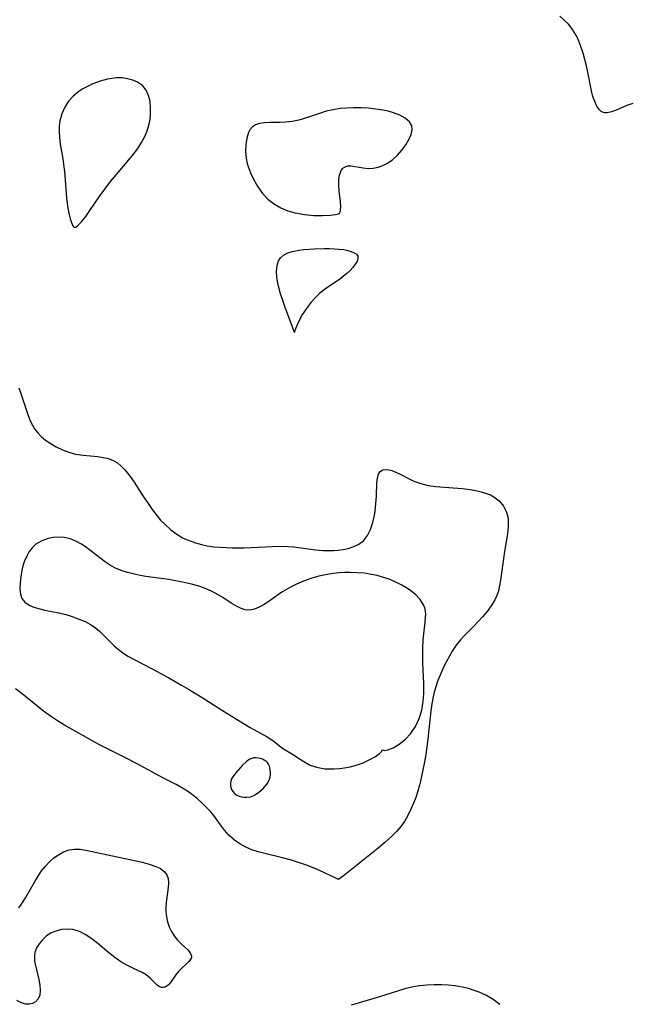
# Model space of a CAD drawing. Header units: metres. Extents: x 1073367 to 1082519, y 1569854 to 1574957.
# Tile 192 of 256: x 1075376 to 1075515, y 1573152 to 1573377. Entities that reach past the tile are written whole.
import ezdxf

# ---------------------------------------------------------------- set-up
doc = ezdxf.new("R2010")
doc.units = ezdxf.units.M
doc.layers.add('CGG_CurvaNivelLidar_v1', color=253, linetype='Continuous', lineweight=30)

msp = doc.modelspace()

# ---------------------------------------------------------------- linework, layer by layer
at = {"layer": 'CGG_CurvaNivelLidar_v1'}
for p, q in [((1075499.9283, 1573376.8081, 67), (1075498.8897, 1573377.667, 67)), ((1075500.8737, 1573375.8438, 67), (1075499.9283, 1573376.8081, 67)), ((1075501.6401, 1573374.8799, 67), (1075500.8737, 1573375.8438, 67)), ((1075502.3201, 1573373.8413, 67), (1075501.6401, 1573374.8799, 67)), ((1075502.9146, 1573372.7382, 67), (1075502.3201, 1573373.8413, 67)), ((1075503.636, 1573371.0323, 67), (1075502.9146, 1573372.7382, 67)), ((1075504.2244, 1573369.2484, 67), (1075503.636, 1573371.0323, 67)), ((1075504.6207, 1573367.8148, 67), (1075504.2244, 1573369.2484, 67)), ((1075504.9684, 1573366.3704, 67), (1075504.6207, 1573367.8148, 67)), ((1075505.2779, 1573364.9043, 67), (1075504.9684, 1573366.3704, 67)), ((1075506.0869, 1573360.671, 67), (1075505.2779, 1573364.9043, 67)), ((1075392.6124, 1573362.2852, 67.5), (1075391.046, 1573361.5455, 67.5)), ((1075394.2409, 1573362.8838, 67.5), (1075392.6124, 1573362.2852, 67.5)), ((1075395.8991, 1573363.3261, 67.5), (1075394.2409, 1573362.8838, 67.5)), ((1075396.9279, 1573363.5095, 67.5), (1075395.8991, 1573363.3261, 67.5)), ((1075397.9479, 1573363.6155, 67.5), (1075396.9279, 1573363.5095, 67.5)), ((1075398.5883, 1573363.6382, 67.5), (1075397.9479, 1573363.6155, 67.5)), ((1075399.3786, 1573363.6096, 67.5), (1075398.5883, 1573363.6382, 67.5)), ((1075400.5745, 1573363.4389, 67.5), (1075399.3786, 1573363.6096, 67.5)), ((1075401.7047, 1573363.1209, 67.5), (1075400.5745, 1573363.4389, 67.5)), ((1075402.742, 1573362.6555, 67.5), (1075401.7047, 1573363.1209, 67.5)), ((1075403.8672, 1573361.8579, 67.5), (1075402.742, 1573362.6555, 67.5)), ((1075404.7374, 1573360.8358, 67.5), (1075403.8672, 1573361.8579, 67.5)), ((1075388.1537, 1573359.4795, 67.5), (1075387.0832, 1573358.2855, 67.5)), ((1075389.3903, 1573360.5221, 67.5), (1075388.1537, 1573359.4795, 67.5)), ((1075390.1968, 1573361.0609, 67.5), (1075389.3903, 1573360.5221, 67.5)), ((1075391.046, 1573361.5455, 67.5), (1075390.1968, 1573361.0609, 67.5)), ((1075405.3043, 1573359.609, 67.5), (1075404.7374, 1573360.8358, 67.5)), ((1075405.6233, 1573358.2273, 67.5), (1075405.3043, 1573359.609, 67.5)), ((1075506.4324, 1573359.3832, 67), (1075506.0869, 1573360.671, 67)), ((1075506.8436, 1573358.2198, 67), (1075506.4324, 1573359.3832, 67)), ((1075387.0832, 1573358.2855, 67.5), (1075386.2049, 1573356.9588, 67.5)), ((1075405.7575, 1573356.7437, 67.5), (1075405.6233, 1573358.2273, 67.5)), ((1075507.3155, 1573357.2178, 67), (1075506.8436, 1573358.2198, 67)), ((1075507.847, 1573356.4243, 67), (1075507.3155, 1573357.2178, 67)), ((1075514.1886, 1573357.3152, 67), (1075511.7239, 1573356.2708, 67)), ((1075515.5669, 1573357.8226, 67), (1075514.1886, 1573357.3152, 67)), ((1075385.5261, 1573355.4453, 67.5), (1075385.0958, 1573353.8344, 67.5)), ((1075386.2049, 1573356.9588, 67.5), (1075385.5261, 1573355.4453, 67.5)), ((1075405.6236, 1573354.1407, 67.5), (1075405.754, 1573355.4527, 67.5)), ((1075405.754, 1573355.4527, 67.5), (1075405.7575, 1573356.7437, 67.5)), ((1075444.1887, 1573355.547, 67.5), (1075441.214, 1573354.5176, 67.5)), ((1075445.7292, 1573356.0133, 67.5), (1075444.1887, 1573355.547, 67.5)), ((1075447.2944, 1573356.3738, 67.5), (1075445.7292, 1573356.0133, 67.5)), ((1075448.8951, 1573356.6182, 67.5), (1075447.2944, 1573356.3738, 67.5)), ((1075450.458, 1573356.7404, 67.5), (1075448.8951, 1573356.6182, 67.5)), ((1075452.0342, 1573356.7824, 67.5), (1075450.458, 1573356.7404, 67.5)), ((1075453.6922, 1573356.7704, 67.5), (1075452.0342, 1573356.7824, 67.5)), ((1075455.3407, 1573356.6922, 67.5), (1075453.6922, 1573356.7704, 67.5)), ((1075457.0198, 1573356.524, 67.5), (1075455.3407, 1573356.6922, 67.5)), ((1075458.6488, 1573356.2683, 67.5), (1075457.0198, 1573356.524, 67.5)), ((1075459.868, 1573356.0076, 67.5), (1075458.6488, 1573356.2683, 67.5)), ((1075461.0234, 1573355.6856, 67.5), (1075459.868, 1573356.0076, 67.5)), ((1075462.4857, 1573355.1242, 67.5), (1075461.0234, 1573355.6856, 67.5)), ((1075463.729, 1573354.437, 67.5), (1075462.4857, 1573355.1242, 67.5)), ((1075508.2984, 1573355.9962, 67), (1075507.847, 1573356.4243, 67)), ((1075508.8687, 1573355.7226, 67), (1075508.2984, 1573355.9962, 67)), ((1075509.171, 1573355.6625, 67), (1075508.8687, 1573355.7226, 67)), ((1075509.6761, 1573355.6608, 67), (1075509.171, 1573355.6625, 67)), ((1075510.645, 1573355.8712, 67), (1075509.6761, 1573355.6608, 67)), ((1075511.7239, 1573356.2708, 67), (1075510.645, 1573355.8712, 67)), ((1075385.0958, 1573353.8344, 67.5), (1075384.94, 1573352.6163, 67.5)), ((1075404.9306, 1573351.5499, 67.5), (1075405.3446, 1573352.8418, 67.5)), ((1075405.3446, 1573352.8418, 67.5), (1075405.6236, 1573354.1407, 67.5)), ((1075429.6418, 1573352.9338, 67.5), (1075428.925, 1573352.4597, 67.5)), ((1075430.5383, 1573353.2484, 67.5), (1075429.6418, 1573352.9338, 67.5)), ((1075431.6644, 1573353.4213, 67.5), (1075430.5383, 1573353.2484, 67.5)), ((1075432.8918, 1573353.4767, 67.5), (1075431.6644, 1573353.4213, 67.5)), ((1075435.254, 1573353.4935, 67.5), (1075432.8918, 1573353.4767, 67.5)), ((1075436.4834, 1573353.5483, 67.5), (1075435.254, 1573353.4935, 67.5)), ((1075437.9747, 1573353.7148, 67.5), (1075436.4834, 1573353.5483, 67.5)), ((1075439.5043, 1573354.0086, 67.5), (1075437.9747, 1573353.7148, 67.5)), ((1075441.214, 1573354.5176, 67.5), (1075439.5043, 1573354.0086, 67.5)), ((1075464.6759, 1573353.6284, 67.5), (1075463.729, 1573354.437, 67.5)), ((1075465.2228, 1573352.6922, 67.5), (1075464.6759, 1573353.6284, 67.5)), ((1075465.3006, 1573351.7534, 67.5), (1075465.2228, 1573352.6922, 67.5)), ((1075384.94, 1573352.6163, 67.5), (1075384.9025, 1573351.3746, 67.5)), ((1075384.9025, 1573351.3746, 67.5), (1075384.968, 1573350.1194, 67.5)), ((1075404.4005, 1573350.275, 67.5), (1075404.9306, 1573351.5499, 67.5)), ((1075428.0208, 1573351.1506, 67.5), (1075427.6166, 1573349.8871, 67.5)), ((1075428.3681, 1573351.8012, 67.5), (1075428.0208, 1573351.1506, 67.5)), ((1075428.925, 1573352.4597, 67.5), (1075428.3681, 1573351.8012, 67.5)), ((1075464.5377, 1573349.5815, 67.5), (1075465.0587, 1573350.7328, 67.5)), ((1075465.0587, 1573350.7328, 67.5), (1075465.3006, 1573351.7534, 67.5)), ((1075384.968, 1573350.1194, 67.5), (1075385.1707, 1573348.5292, 67.5)), ((1075385.1707, 1573348.5292, 67.5), (1075385.7567, 1573345.1847, 67.5)), ((1075402.8099, 1573347.5197, 67.5), (1075403.6765, 1573348.8753, 67.5)), ((1075403.6765, 1573348.8753, 67.5), (1075404.4005, 1573350.275, 67.5)), ((1075427.4038, 1573348.4559, 67.5), (1075427.3695, 1573346.914, 67.5)), ((1075427.6166, 1573349.8871, 67.5), (1075427.4038, 1573348.4559, 67.5)), ((1075462.9566, 1573347.1814, 67.5), (1075463.8233, 1573348.3944, 67.5)), ((1075463.8233, 1573348.3944, 67.5), (1075464.5377, 1573349.5815, 67.5)), ((1075400.7912, 1573344.9306, 67.5), (1075401.8363, 1573346.2095, 67.5)), ((1075401.8363, 1573346.2095, 67.5), (1075402.8099, 1573347.5197, 67.5)), ((1075427.3695, 1573346.914, 67.5), (1075427.5183, 1573345.3105, 67.5)), ((1075460.8475, 1573344.9731, 67.5), (1075461.9657, 1573346.0188, 67.5)), ((1075461.9657, 1573346.0188, 67.5), (1075462.9566, 1573347.1814, 67.5)), ((1075385.7567, 1573345.1847, 67.5), (1075386.0269, 1573343.3501, 67.5)), ((1075397.9652, 1573341.6424, 67.5), (1075400.7912, 1573344.9306, 67.5)), ((1075427.5183, 1573345.3105, 67.5), (1075427.756, 1573344.1192, 67.5)), ((1075427.756, 1573344.1192, 67.5), (1075428.0322, 1573343.1714, 67.5)), ((1075458.6394, 1573343.6269, 67.5), (1075459.5569, 1573344.0866, 67.5)), ((1075459.5569, 1573344.0866, 67.5), (1075460.8475, 1573344.9731, 67.5)), ((1075386.0269, 1573343.3501, 67.5), (1075386.1484, 1573342.3083, 67.5)), ((1075386.1484, 1573342.3083, 67.5), (1075386.3237, 1573340.2811, 67.5)), ((1075396.6316, 1573340.0174, 67.5), (1075397.9652, 1573341.6424, 67.5)), ((1075428.0322, 1573343.1714, 67.5), (1075428.4951, 1573341.9677, 67.5)), ((1075428.4951, 1573341.9677, 67.5), (1075429.2739, 1573340.3572, 67.5)), ((1075448.6746, 1573341.2523, 67.5), (1075449.0987, 1573342.5069, 67.5)), ((1075449.0987, 1573342.5069, 67.5), (1075449.51, 1573343.0286, 67.5)), ((1075449.51, 1573343.0286, 67.5), (1075450.0305, 1573343.3828, 67.5)), ((1075450.0305, 1573343.3828, 67.5), (1075450.646, 1573343.5624, 67.5)), ((1075450.646, 1573343.5624, 67.5), (1075451.3205, 1573343.5784, 67.5)), ((1075451.3205, 1573343.5784, 67.5), (1075454.1501, 1573343.1086, 67.5)), ((1075454.1501, 1573343.1086, 67.5), (1075455.2682, 1573343.0033, 67.5)), ((1075455.2682, 1573343.0033, 67.5), (1075456.4089, 1573343.0335, 67.5)), ((1075456.4089, 1573343.0335, 67.5), (1075457.5336, 1573343.243, 67.5)), ((1075457.5336, 1573343.243, 67.5), (1075458.6394, 1573343.6269, 67.5)), ((1075386.3237, 1573340.2811, 67.5), (1075386.6204, 1573336.254, 67.5)), ((1075395.2964, 1573338.2959, 67.5), (1075396.6316, 1573340.0174, 67.5)), ((1075429.2739, 1573340.3572, 67.5), (1075430.1891, 1573338.7892, 67.5)), ((1075448.5712, 1573340.2298, 67.5), (1075448.6746, 1573341.2523, 67.5)), ((1075448.5892, 1573339.0677, 67.5), (1075448.5712, 1573340.2298, 67.5)), ((1075394.0274, 1573336.5354, 67.5), (1075395.2964, 1573338.2959, 67.5)), ((1075430.1891, 1573338.7892, 67.5), (1075431.2336, 1573337.2834, 67.5)), ((1075431.2336, 1573337.2834, 67.5), (1075432.4456, 1573335.989, 67.5)), ((1075448.6923, 1573337.8728, 67.5), (1075448.5892, 1573339.0677, 67.5)), ((1075448.9768, 1573335.3671, 67.5), (1075448.6923, 1573337.8728, 67.5)), ((1075386.6204, 1573336.254, 67.5), (1075386.8335, 1573334.3959, 67.5)), ((1075391.9442, 1573333.4086, 67.5), (1075394.0274, 1573336.5354, 67.5)), ((1075432.4456, 1573335.989, 67.5), (1075433.9668, 1573334.8143, 67.5)), ((1075433.9668, 1573334.8143, 67.5), (1075435.403, 1573334.0103, 67.5)), ((1075449.0277, 1573334.3059, 67.5), (1075448.9768, 1573335.3671, 67.5)), ((1075386.8335, 1573334.3959, 67.5), (1075387.1107, 1573332.8148, 67.5)), ((1075387.1107, 1573332.8148, 67.5), (1075387.4469, 1573331.4781, 67.5)), ((1075391.0039, 1573332.0697, 67.5), (1075391.9442, 1573333.4086, 67.5)), ((1075435.403, 1573334.0103, 67.5), (1075436.9769, 1573333.3565, 67.5)), ((1075436.9769, 1573333.3565, 67.5), (1075438.6374, 1573332.8613, 67.5)), ((1075438.6374, 1573332.8613, 67.5), (1075440.7872, 1573332.4615, 67.5)), ((1075440.7872, 1573332.4615, 67.5), (1075442.9158, 1573332.2821, 67.5)), ((1075446.5887, 1573332.3777, 67.5), (1075447.813, 1573332.5224, 67.5)), ((1075447.813, 1573332.5224, 67.5), (1075448.4491, 1573332.6427, 67.5)), ((1075448.4491, 1573332.6427, 67.5), (1075448.5, 1573332.6745, 67.5)), ((1075448.5, 1573332.6745, 67.5), (1075448.6291, 1573332.6798, 67.5)), ((1075448.6291, 1573332.6798, 67.5), (1075448.8181, 1573332.9058, 67.5)), ((1075448.8181, 1573332.9058, 67.5), (1075448.9694, 1573333.4709, 67.5)), ((1075448.9694, 1573333.4709, 67.5), (1075449.0277, 1573334.3059, 67.5)), ((1075387.4469, 1573331.4781, 67.5), (1075387.7205, 1573330.6761, 67.5)), ((1075387.7205, 1573330.6761, 67.5), (1075387.9939, 1573330.0703, 67.5)), ((1075389.1887, 1573329.9749, 67.5), (1075390.0093, 1573330.8294, 67.5)), ((1075390.0093, 1573330.8294, 67.5), (1075391.0039, 1573332.0697, 67.5)), ((1075442.9158, 1573332.2821, 67.5), (1075444.9126, 1573332.2748, 67.5)), ((1075444.9126, 1573332.2748, 67.5), (1075446.5887, 1573332.3777, 67.5)), ((1075387.9939, 1573330.0703, 67.5), (1075388.2928, 1573329.6257, 67.5)), ((1075388.2928, 1573329.6257, 67.5), (1075388.5, 1573329.5379, 67.5)), ((1075388.5, 1573329.5379, 67.5), (1075388.7198, 1573329.5996, 67.5)), ((1075388.7198, 1573329.5996, 67.5), (1075389.1887, 1573329.9749, 67.5)), ((1075436.0314, 1573323.2467, 67), (1075436.9521, 1573323.7226, 67)), ((1075436.9521, 1573323.7226, 67), (1075438.0103, 1573324.0715, 67)), ((1075438.0103, 1573324.0715, 67), (1075438.7584, 1573324.2406, 67)), ((1075438.7584, 1573324.2406, 67), (1075439.5197, 1573324.3712, 67)), ((1075439.5197, 1573324.3712, 67), (1075440.6378, 1573324.5101, 67)), ((1075440.6378, 1573324.5101, 67), (1075442.9592, 1573324.6726, 67)), ((1075442.9592, 1573324.6726, 67), (1075445.3153, 1573324.7276, 67)), ((1075445.3153, 1573324.7276, 67), (1075446.4796, 1573324.7195, 67)), ((1075446.4796, 1573324.7195, 67), (1075448.5709, 1573324.6254, 67)), ((1075448.5709, 1573324.6254, 67), (1075449.7234, 1573324.4959, 67)), ((1075449.7234, 1573324.4959, 67), (1075450.6189, 1573324.3202, 67)), ((1075450.6189, 1573324.3202, 67), (1075451.4204, 1573324.0824, 67)), ((1075451.4204, 1573324.0824, 67), (1075452.0975, 1573323.7832, 67)), ((1075452.0975, 1573323.7832, 67), (1075452.6109, 1573323.4192, 67)), ((1075434.6023, 1573321.1729, 67), (1075434.876, 1573321.9481, 67)), ((1075434.876, 1573321.9481, 67), (1075435.3021, 1573322.6162, 67)), ((1075435.3021, 1573322.6162, 67), (1075436.0314, 1573323.2467, 67)), ((1075452.7422, 1573321.8085, 67), (1075452.3466, 1573321.1388, 67)), ((1075452.6109, 1573323.4192, 67), (1075452.9102, 1573322.9826, 67)), ((1075452.9487, 1573322.4306, 67), (1075452.7422, 1573321.8085, 67)), ((1075452.9102, 1573322.9826, 67), (1075452.9487, 1573322.4306, 67)), ((1075434.4211, 1573319.3996, 67), (1075434.4564, 1573320.3163, 67)), ((1075434.489, 1573318.3778, 67), (1075434.4211, 1573319.3996, 67)), ((1075434.4564, 1573320.3163, 67), (1075434.6023, 1573321.1729, 67)), ((1075450.4079, 1573319.0251, 67), (1075449.5923, 1573318.3355, 67)), ((1075451.1511, 1573319.7315, 67), (1075450.4079, 1573319.0251, 67)), ((1075451.8051, 1573320.4405, 67), (1075451.1511, 1573319.7315, 67)), ((1075452.3466, 1573321.1388, 67), (1075451.8051, 1573320.4405, 67)), ((1075434.6628, 1573317.242, 67), (1075434.489, 1573318.3778, 67)), ((1075434.9553, 1573315.8934, 67), (1075434.6628, 1573317.242, 67)), ((1075448.7149, 1573317.6775, 67), (1075446.296, 1573316.1088, 67)), ((1075449.5923, 1573318.3355, 67), (1075448.7149, 1573317.6775, 67)), ((1075435.3462, 1573314.4261, 67), (1075434.9553, 1573315.8934, 67)), ((1075444.2829, 1573314.5369, 67), (1075443.238, 1573313.523, 67)), ((1075445.3181, 1573315.4092, 67), (1075444.2829, 1573314.5369, 67)), ((1075446.296, 1573316.1088, 67), (1075445.3181, 1573315.4092, 67)), ((1075435.8216, 1573312.9067, 67), (1075435.3462, 1573314.4261, 67)), ((1075436.3246, 1573311.4894, 67), (1075435.8216, 1573312.9067, 67)), ((1075442.2308, 1573312.4017, 67), (1075441.2177, 1573311.0902, 67)), ((1075443.238, 1573313.523, 67), (1075442.2308, 1573312.4017, 67)), ((1075438.2362, 1573306.4682, 67), (1075436.3246, 1573311.4894, 67)), ((1075441.2177, 1573311.0902, 67), (1075440.3424, 1573309.7595, 67)), ((1075439.6412, 1573308.5004, 67), (1075439.1037, 1573307.3751, 67)), ((1075440.3424, 1573309.7595, 67), (1075439.6412, 1573308.5004, 67)), ((1075438.4625, 1573305.8391, 67), (1075438.2362, 1573306.4682, 67)), ((1075438.5, 1573305.6378, 67), (1075438.4625, 1573305.8391, 67)), ((1075438.5256, 1573305.8602, 67), (1075438.5, 1573305.6378, 67)), ((1075438.7306, 1573306.4672, 67), (1075438.5256, 1573305.8602, 67)), ((1075439.1037, 1573307.3751, 67), (1075438.7306, 1573306.4672, 67)), ((1075375.7105, 1573292.9918, 67), (1075376.2398, 1573291.6623, 67)), ((1075376.2398, 1573291.6623, 67), (1075377.7745, 1573286.9412, 67)), ((1075377.7745, 1573286.9412, 67), (1075378.3647, 1573285.4331, 67)), ((1075378.3647, 1573285.4331, 67), (1075378.8375, 1573284.465, 67)), ((1075378.8375, 1573284.465, 67), (1075379.3174, 1573283.6625, 67)), ((1075379.3174, 1573283.6625, 67), (1075380.0535, 1573282.7006, 67)), ((1075380.0535, 1573282.7006, 67), (1075380.8996, 1573281.8397, 67)), ((1075380.8996, 1573281.8397, 67), (1075381.8392, 1573281.0634, 67)), ((1075381.8392, 1573281.0634, 67), (1075382.853, 1573280.3633, 67)), ((1075382.853, 1573280.3633, 67), (1075384.2724, 1573279.5479, 67)), ((1075384.2724, 1573279.5479, 67), (1075385.6916, 1573278.8752, 67)), ((1075385.6916, 1573278.8752, 67), (1075387.1563, 1573278.3201, 67)), ((1075387.1563, 1573278.3201, 67), (1075388.6557, 1573277.9077, 67)), ((1075388.6557, 1573277.9077, 67), (1075390.3826, 1573277.6264, 67)), ((1075390.3826, 1573277.6264, 67), (1075393.722, 1573277.3083, 67)), ((1075393.722, 1573277.3083, 67), (1075394.9577, 1573277.1355, 67)), ((1075394.9577, 1573277.1355, 67), (1075396.1362, 1573276.8626, 67)), ((1075396.1362, 1573276.8626, 67), (1075397.238, 1573276.436, 67)), ((1075397.238, 1573276.436, 67), (1075398.182, 1573275.8627, 67)), ((1075398.182, 1573275.8627, 67), (1075399.0571, 1573275.1395, 67)), ((1075399.0571, 1573275.1395, 67), (1075399.8781, 1573274.2966, 67)), ((1075399.8781, 1573274.2966, 67), (1075400.4883, 1573273.573, 67)), ((1075457.995, 1573273.9456, 67), (1075458.5897, 1573274.3034, 67)), ((1075458.5897, 1573274.3034, 67), (1075459.3492, 1573274.4083, 67)), ((1075459.3492, 1573274.4083, 67), (1075459.9939, 1573274.3305, 67)), ((1075459.9939, 1573274.3305, 67), (1075460.6873, 1573274.1385, 67)), ((1075460.6873, 1573274.1385, 67), (1075461.6138, 1573273.7651, 67)), ((1075400.4883, 1573273.573, 67), (1075401.0767, 1573272.8018, 67)), ((1075401.0767, 1573272.8018, 67), (1075402.0024, 1573271.4609, 67)), ((1075457.2841, 1573271.3408, 67), (1075457.384, 1573272.473, 67)), ((1075457.384, 1573272.473, 67), (1075457.5997, 1573273.3169, 67)), ((1075457.5997, 1573273.3169, 67), (1075457.995, 1573273.9456, 67)), ((1075461.6138, 1573273.7651, 67), (1075462.5868, 1573273.2865, 67)), ((1075462.5868, 1573273.2865, 67), (1075464.6049, 1573272.2211, 67)), ((1075464.6049, 1573272.2211, 67), (1075465.6953, 1573271.7156, 67)), ((1075402.0024, 1573271.4609, 67), (1075403.9584, 1573268.4082, 67)), ((1075457.1513, 1573268.2862, 67), (1075457.2841, 1573271.3408, 67)), ((1075465.6953, 1573271.7156, 67), (1075467.2508, 1573271.159, 67)), ((1075467.2508, 1573271.159, 67), (1075468.9023, 1573270.7579, 67)), ((1075468.9023, 1573270.7579, 67), (1075470.5999, 1573270.5152, 67)), ((1075470.5999, 1573270.5152, 67), (1075476.6885, 1573270.0248, 67)), ((1075476.6885, 1573270.0248, 67), (1075478.4885, 1573269.8189, 67)), ((1075478.4885, 1573269.8189, 67), (1075479.7883, 1573269.5916, 67)), ((1075403.9584, 1573268.4082, 67), (1075405.0075, 1573266.8339, 67)), ((1075457.0469, 1573266.6046, 67), (1075457.1513, 1573268.2862, 67)), ((1075479.7883, 1573269.5916, 67), (1075481.0379, 1573269.2945, 67)), ((1075481.0379, 1573269.2945, 67), (1075482.2204, 1573268.9255, 67)), ((1075482.2204, 1573268.9255, 67), (1075483.0923, 1573268.577, 67)), ((1075483.0923, 1573268.577, 67), (1075483.8985, 1573268.1558, 67)), ((1075483.8985, 1573268.1558, 67), (1075485.1197, 1573267.2033, 67)), ((1075405.0075, 1573266.8339, 67), (1075406.0997, 1573265.2905, 67)), ((1075406.0997, 1573265.2905, 67), (1075407.2376, 1573263.8022, 67)), ((1075456.8734, 1573264.8992, 67), (1075457.0469, 1573266.6046, 67)), ((1075485.1197, 1573267.2033, 67), (1075486.0875, 1573266.0149, 67)), ((1075486.0875, 1573266.0149, 67), (1075486.7685, 1573264.6394, 67)), ((1075407.2376, 1573263.8022, 67), (1075408.0357, 1573262.851, 67)), ((1075456.3414, 1573262.2769, 67), (1075456.7168, 1573263.8816, 67)), ((1075456.7168, 1573263.8816, 67), (1075456.8734, 1573264.8992, 67)), ((1075486.7685, 1573264.6394, 67), (1075487.0408, 1573263.6281, 67)), ((1075487.0408, 1573263.6281, 67), (1075487.12, 1573263.0889, 67)), ((1075487.12, 1573263.0889, 67), (1075487.1477, 1573262.7751, 67)), ((1075408.0357, 1573262.851, 67), (1075409.0316, 1573261.8138, 67)), ((1075409.0316, 1573261.8138, 67), (1075410.3243, 1573260.6615, 67)), ((1075410.3243, 1573260.6615, 67), (1075411.7091, 1573259.6346, 67)), ((1075455.1085, 1573259.3205, 67), (1075455.8114, 1573260.7211, 67)), ((1075455.8114, 1573260.7211, 67), (1075456.3414, 1573262.2769, 67)), ((1075487.1446, 1573261.3175, 67), (1075486.9888, 1573259.7974, 67)), ((1075487.1477, 1573262.7751, 67), (1075487.1446, 1573261.3175, 67)), ((1075382.4597, 1573258.6622, 67), (1075380.9566, 1573258.1406, 67)), ((1075383.5356, 1573258.8689, 67), (1075382.4597, 1573258.6622, 67)), ((1075384.6368, 1573258.955, 67), (1075383.5356, 1573258.8689, 67)), ((1075386.0392, 1573258.8775, 67), (1075384.6368, 1573258.955, 67)), ((1075387.4219, 1573258.5718, 67), (1075386.0392, 1573258.8775, 67)), ((1075388.7239, 1573258.0423, 67), (1075387.4219, 1573258.5718, 67)), ((1075411.7091, 1573259.6346, 67), (1075413.1889, 1573258.7634, 67)), ((1075413.1889, 1573258.7634, 67), (1075414.7261, 1573258.0846, 67)), ((1075454.1801, 1573258.1529, 67), (1075455.1085, 1573259.3205, 67)), ((1075486.9888, 1573259.7974, 67), (1075486.2488, 1573255.1391, 67)), ((1075378.8065, 1573256.5637, 67), (1075378.1131, 1573255.656, 67)), ((1075379.6214, 1573257.3352, 67), (1075378.8065, 1573256.5637, 67)), ((1075380.9566, 1573258.1406, 67), (1075379.6214, 1573257.3352, 67)), ((1075389.9875, 1573257.3319, 67), (1075388.7239, 1573258.0423, 67)), ((1075391.2238, 1573256.4968, 67), (1075389.9875, 1573257.3319, 67)), ((1075395.4557, 1573253.2856, 67), (1075391.2238, 1573256.4968, 67)), ((1075414.7261, 1573258.0846, 67), (1075415.9942, 1573257.6442, 67)), ((1075415.9942, 1573257.6442, 67), (1075417.2994, 1573257.2818, 67)), ((1075417.2994, 1573257.2818, 67), (1075418.6359, 1573257.0006, 67)), ((1075418.6359, 1573257.0006, 67), (1075420.1272, 1573256.7868, 67)), ((1075420.1272, 1573256.7868, 67), (1075421.6428, 1573256.6485, 67)), ((1075421.6428, 1573256.6485, 67), (1075424.3042, 1573256.5322, 67)), ((1075424.3042, 1573256.5322, 67), (1075427.0609, 1573256.5609, 67)), ((1075427.0609, 1573256.5609, 67), (1075433.389, 1573256.8508, 67)), ((1075433.389, 1573256.8508, 67), (1075435.723, 1573256.8785, 67)), ((1075435.723, 1573256.8785, 67), (1075437.0614, 1573256.8415, 67)), ((1075437.0614, 1573256.8415, 67), (1075438.3835, 1573256.7473, 67)), ((1075438.3835, 1573256.7473, 67), (1075443.2839, 1573256.0982, 67)), ((1075449.5973, 1573256.1279, 67), (1075450.6944, 1573256.3815, 67)), ((1075450.6944, 1573256.3815, 67), (1075451.9914, 1573256.8104, 67)), ((1075451.9914, 1573256.8104, 67), (1075453.168, 1573257.3871, 67)), ((1075453.168, 1573257.3871, 67), (1075454.1801, 1573258.1529, 67)), ((1075377.5369, 1573254.6439, 67), (1075376.9984, 1573253.3541, 67)), ((1075378.1131, 1573255.656, 67), (1075377.5369, 1573254.6439, 67)), ((1075443.2839, 1573256.0982, 67), (1075444.9363, 1573255.9527, 67)), ((1075444.9363, 1573255.9527, 67), (1075446.5632, 1573255.888, 67)), ((1075446.5632, 1573255.888, 67), (1075447.5194, 1573255.899, 67)), ((1075447.5194, 1573255.899, 67), (1075448.4559, 1573255.9616, 67)), ((1075448.4559, 1573255.9616, 67), (1075449.5973, 1573256.1279, 67)), ((1075486.2488, 1573255.1391, 67), (1075485.4287, 1573249.1552, 67)), ((1075376.6927, 1573252.415, 67), (1075376.4432, 1573251.4593, 67)), ((1075376.9984, 1573253.3541, 67), (1075376.6927, 1573252.415, 67)), ((1075396.5931, 1573252.5367, 67), (1075395.4557, 1573253.2856, 67)), ((1075397.7725, 1573251.9, 67), (1075396.5931, 1573252.5367, 67)), ((1075399.0094, 1573251.3729, 67), (1075397.7725, 1573251.9, 67)), ((1075376.1671, 1573249.9354, 67), (1075376.023, 1573248.4572, 67)), ((1075376.4432, 1573251.4593, 67), (1075376.1671, 1573249.9354, 67)), ((1075400.5113, 1573250.8946, 67), (1075399.0094, 1573251.3729, 67)), ((1075402.0651, 1573250.5178, 67), (1075400.5113, 1573250.8946, 67)), ((1075403.3484, 1573250.2567, 67), (1075402.0651, 1573250.5178, 67)), ((1075404.651, 1573250.0285, 67), (1075403.3484, 1573250.2567, 67)), ((1075409.8695, 1573249.2826, 67), (1075404.651, 1573250.0285, 67)), ((1075442.2142, 1573249.5216, 67), (1075440.5536, 1573248.9296, 67)), ((1075444.0484, 1573250.0446, 67), (1075442.2142, 1573249.5216, 67)), ((1075445.9195, 1573250.4543, 67), (1075444.0484, 1573250.0446, 67)), ((1075447.306, 1573250.6815, 67), (1075445.9195, 1573250.4543, 67)), ((1075448.7021, 1573250.8365, 67), (1075447.306, 1573250.6815, 67)), ((1075449.9249, 1573250.9048, 67), (1075448.7021, 1573250.8365, 67)), ((1075451.1503, 1573250.9181, 67), (1075449.9249, 1573250.9048, 67)), ((1075452.7885, 1573250.8619, 67), (1075451.1503, 1573250.9181, 67)), ((1075454.4177, 1573250.7196, 67), (1075452.7885, 1573250.8619, 67)), ((1075456.0279, 1573250.4811, 67), (1075454.4177, 1573250.7196, 67)), ((1075457.2893, 1573250.2141, 67), (1075456.0279, 1573250.4811, 67)), ((1075458.5261, 1573249.8795, 67), (1075457.2893, 1573250.2141, 67)), ((1075460.0653, 1573249.357, 67), (1075458.5261, 1573249.8795, 67)), ((1075376.023, 1573248.4572, 67), (1075375.9988, 1573247.0847, 67)), ((1075412.6204, 1573248.8046, 67), (1075409.8695, 1573249.2826, 67)), ((1075414.0485, 1573248.5039, 67), (1075412.6204, 1573248.8046, 67)), ((1075415.3951, 1573248.1686, 67), (1075414.0485, 1573248.5039, 67)), ((1075416.7122, 1573247.7803, 67), (1075415.3951, 1573248.1686, 67)), ((1075417.9917, 1573247.3332, 67), (1075416.7122, 1573247.7803, 67)), ((1075419.6223, 1573246.6379, 67), (1075417.9917, 1573247.3332, 67)), ((1075437.7805, 1573247.6728, 67), (1075436.6573, 1573247.0557, 67)), ((1075438.9476, 1573248.2449, 67), (1075437.7805, 1573247.6728, 67)), ((1075440.5536, 1573248.9296, 67), (1075438.9476, 1573248.2449, 67)), ((1075461.5436, 1573248.7398, 67), (1075460.0653, 1573249.357, 67)), ((1075462.9456, 1573248.0353, 67), (1075461.5436, 1573248.7398, 67)), ((1075463.8614, 1573247.4979, 67), (1075462.9456, 1573248.0353, 67)), ((1075464.7246, 1573246.9238, 67), (1075463.8614, 1573247.4979, 67)), ((1075485.2082, 1573247.9205, 67), (1075484.921, 1573246.723, 67)), ((1075485.4287, 1573249.1552, 67), (1075485.2082, 1573247.9205, 67)), ((1075375.9988, 1573247.0847, 67), (1075376.1005, 1573245.9691, 67)), ((1075376.1005, 1573245.9691, 67), (1075376.4248, 1573245.0028, 67)), ((1075376.4248, 1573245.0028, 67), (1075377.1199, 1573244.1486, 67)), ((1075421.1498, 1573245.8338, 67), (1075419.6223, 1573246.6379, 67)), ((1075422.1746, 1573245.1978, 67), (1075421.1498, 1573245.8338, 67)), ((1075424.0981, 1573243.9124, 67), (1075422.1746, 1573245.1978, 67)), ((1075435.5858, 1573246.3949, 67), (1075432.4682, 1573244.1805, 67)), ((1075436.6573, 1573247.0557, 67), (1075435.5858, 1573246.3949, 67)), ((1075466.0222, 1573245.8932, 67), (1075464.7246, 1573246.9238, 67)), ((1075467.0962, 1573244.7688, 67), (1075466.0222, 1573245.8932, 67)), ((1075484.5751, 1573245.6693, 67), (1075484.133, 1573244.665, 67)), ((1075484.921, 1573246.723, 67), (1075484.5751, 1573245.6693, 67)), ((1075377.1199, 1573244.1486, 67), (1075378.1268, 1573243.4704, 67)), ((1075378.1268, 1573243.4704, 67), (1075379.1446, 1573243.0336, 67)), ((1075379.1446, 1573243.0336, 67), (1075380.2111, 1573242.6966, 67)), ((1075380.2111, 1573242.6966, 67), (1075381.681, 1573242.3366, 67)), ((1075425.1413, 1573243.2733, 67), (1075424.0981, 1573243.9124, 67)), ((1075426.1757, 1573242.7584, 67), (1075425.1413, 1573243.2733, 67)), ((1075427.2501, 1573242.4129, 67), (1075426.1757, 1573242.7584, 67)), ((1075430.4981, 1573242.9924, 67), (1075429.4045, 1573242.5335, 67)), ((1075431.4762, 1573243.5369, 67), (1075430.4981, 1573242.9924, 67)), ((1075432.4682, 1573244.1805, 67), (1075431.4762, 1573243.5369, 67)), ((1075467.5281, 1573244.1666, 67), (1075467.0962, 1573244.7688, 67)), ((1075467.8779, 1573243.533, 67), (1075467.5281, 1573244.1666, 67)), ((1075468.147, 1573242.839, 67), (1075467.8779, 1573243.533, 67)), ((1075468.3096, 1573242.1302, 67), (1075468.147, 1573242.839, 67)), ((1075483.3174, 1573243.315, 67), (1075482.3463, 1573242.0465, 67)), ((1075484.133, 1573244.665, 67), (1075483.3174, 1573243.315, 67)), ((1075381.681, 1573242.3366, 67), (1075384.8319, 1573241.685, 67)), ((1075384.8319, 1573241.685, 67), (1075386.4363, 1573241.3088, 67)), ((1075386.4363, 1573241.3088, 67), (1075387.6655, 1573240.9575, 67)), ((1075387.6655, 1573240.9575, 67), (1075389.2813, 1573240.3821, 67)), ((1075428.318, 1573242.3211, 67), (1075427.2501, 1573242.4129, 67)), ((1075429.4045, 1573242.5335, 67), (1075428.318, 1573242.3211, 67)), ((1075468.2667, 1573239.5582, 67), (1075468.3583, 1573240.7329, 67)), ((1075468.3683, 1573241.4433, 67), (1075468.3096, 1573242.1302, 67)), ((1075468.3583, 1573240.7329, 67), (1075468.3683, 1573241.4433, 67)), ((1075481.2879, 1573240.8193, 67), (1075479.3514, 1573238.7013, 67)), ((1075482.3463, 1573242.0465, 67), (1075481.2879, 1573240.8193, 67)), ((1075389.2813, 1573240.3821, 67), (1075390.8225, 1573239.7064, 67)), ((1075390.8225, 1573239.7064, 67), (1075392.0297, 1573239.0724, 67)), ((1075392.0297, 1573239.0724, 67), (1075393.1425, 1573238.3417, 67)), ((1075393.1425, 1573238.3417, 67), (1075394.0959, 1573237.5363, 67)), ((1075467.8343, 1573235.5935, 67), (1075468.2667, 1573239.5582, 67)), ((1075479.3514, 1573238.7013, 67), (1075477.2956, 1573236.6396, 67)), ((1075394.0959, 1573237.5363, 67), (1075397.4378, 1573234.2211, 67)), ((1075477.2956, 1573236.6396, 67), (1075476.2757, 1573235.5603, 67)), ((1075397.4378, 1573234.2211, 67), (1075398.3262, 1573233.4487, 67)), ((1075467.7337, 1573233.6107, 67), (1075467.8343, 1573235.5935, 67)), ((1075475.304, 1573234.3146, 67), (1075474.4193, 1573232.9628, 67)), ((1075476.2757, 1573235.5603, 67), (1075475.304, 1573234.3146, 67)), ((1075398.3262, 1573233.4487, 67), (1075399.3329, 1573232.6785, 67)), ((1075399.3329, 1573232.6785, 67), (1075400.5561, 1573231.8709, 67)), ((1075400.5561, 1573231.8709, 67), (1075401.8404, 1573231.1276, 67)), ((1075467.7164, 1573231.9024, 67), (1075467.7337, 1573233.6107, 67)), ((1075467.7477, 1573230.3386, 67), (1075467.7164, 1573231.9024, 67)), ((1075473.7613, 1573231.8297, 67), (1075473.1367, 1573230.6579, 67)), ((1075474.4193, 1573232.9628, 67), (1075473.7613, 1573231.8297, 67)), ((1075401.8404, 1573231.1276, 67), (1075406.0873, 1573228.9227, 67)), ((1075467.9388, 1573225.5852, 67), (1075467.7477, 1573230.3386, 67)), ((1075472.5418, 1573229.4559, 67), (1075471.8217, 1573227.8803, 67)), ((1075473.1367, 1573230.6579, 67), (1075472.5418, 1573229.4559, 67)), ((1075406.0873, 1573228.9227, 67), (1075409.8656, 1573226.8664, 67)), ((1075471.8217, 1573227.8803, 67), (1075471.1648, 1573226.2698, 67)), ((1075409.8656, 1573226.8664, 67), (1075412.8096, 1573225.2096, 67)), ((1075412.8096, 1573225.2096, 67), (1075414.394, 1573224.2801, 67)), ((1075467.9649, 1573223.9999, 67), (1075467.9388, 1573225.5852, 67)), ((1075471.1648, 1573226.2698, 67), (1075470.5952, 1573224.6242, 67)), ((1075376.5061, 1573223.2351, 67), (1075374.9787, 1573224.4061, 67)), ((1075381.3994, 1573219.2922, 67), (1075376.5061, 1573223.2351, 67)), ((1075414.394, 1573224.2801, 67), (1075417.4875, 1573222.3898, 67)), ((1075467.8291, 1573221.4759, 67), (1075467.9595, 1573223.3139, 67)), ((1075467.9595, 1573223.3139, 67), (1075467.9649, 1573223.9999, 67)), ((1075470.0629, 1573222.5815, 67), (1075469.7736, 1573220.9951, 67)), ((1075470.2257, 1573223.297, 67), (1075470.0629, 1573222.5815, 67)), ((1075470.5952, 1573224.6242, 67), (1075470.2257, 1573223.297, 67)), ((1075417.4875, 1573222.3898, 67), (1075421.8716, 1573219.6059, 67)), ((1075467.4704, 1573219.5393, 67), (1075467.8291, 1573221.4759, 67)), ((1075469.7736, 1573220.9951, 67), (1075469.5526, 1573219.3887, 67)), ((1075382.9203, 1573218.1724, 67), (1075381.3994, 1573219.2922, 67)), ((1075384.5231, 1573217.1144, 67), (1075382.9203, 1573218.1724, 67)), ((1075421.8716, 1573219.6059, 67), (1075425.2911, 1573217.4819, 67)), ((1075466.8733, 1573217.6058, 67), (1075467.4704, 1573219.5393, 67)), ((1075469.5526, 1573219.3887, 67), (1075468.8855, 1573212.9354, 67)), ((1075386.1707, 1573216.116, 67), (1075384.5231, 1573217.1144, 67)), ((1075394.1259, 1573211.6491, 67), (1075386.1707, 1573216.116, 67)), ((1075425.2911, 1573217.4819, 67), (1075428.4384, 1573215.615, 67)), ((1075464.9393, 1573214.1463, 67), (1075466.0298, 1573215.7762, 67)), ((1075466.0298, 1573215.7762, 67), (1075466.8733, 1573217.6058, 67)), ((1075428.4384, 1573215.615, 67), (1075432.2971, 1573213.4345, 67)), ((1075463.7795, 1573212.9132, 67), (1075464.9393, 1573214.1463, 67)), ((1075395.6507, 1573210.8372, 67), (1075394.1259, 1573211.6491, 67)), ((1075432.2971, 1573213.4345, 67), (1075433.5404, 1573212.6279, 67)), ((1075433.5404, 1573212.6279, 67), (1075435.7949, 1573210.897, 67)), ((1075460.9645, 1573210.9549, 67), (1075462.3516, 1573211.7706, 67)), ((1075462.3516, 1573211.7706, 67), (1075463.7795, 1573212.9132, 67)), ((1075468.8855, 1573212.9354, 67), (1075468.4041, 1573209.45, 67)), ((1075399.869, 1573208.747, 67), (1075395.6507, 1573210.8372, 67)), ((1075435.7949, 1573210.897, 67), (1075438.2792, 1573209.3813, 67)), ((1075438.2792, 1573209.3813, 67), (1075440.6498, 1573207.8074, 67)), ((1075456.9427, 1573209.0036, 67), (1075457.8451, 1573209.6887, 67)), ((1075457.8451, 1573209.6887, 67), (1075458.3775, 1573210.2244, 67)), ((1075458.3775, 1573210.2244, 67), (1075458.5, 1573210.5038, 67)), ((1075458.5, 1573210.5038, 67), (1075458.8831, 1573210.3642, 67)), ((1075458.8831, 1573210.3642, 67), (1075459.7582, 1573210.4907, 67)), ((1075459.7582, 1573210.4907, 67), (1075460.9645, 1573210.9549, 67)), ((1075468.4041, 1573209.45, 67), (1075468.104, 1573207.7344, 67)), ((1075402.5569, 1573207.375, 67), (1075399.869, 1573208.747, 67)), ((1075408.6793, 1573204.045, 67), (1075402.5569, 1573207.375, 67)), ((1075426.6875, 1573206.9767, 67), (1075425.1395, 1573205.2576, 67)), ((1075427.4777, 1573207.7374, 67), (1075426.6875, 1573206.9767, 67)), ((1075427.888, 1573208.0652, 67), (1075427.4777, 1573207.7374, 67)), ((1075428.3139, 1573208.3372, 67), (1075427.888, 1573208.0652, 67)), ((1075428.7608, 1573208.5324, 67), (1075428.3139, 1573208.3372, 67)), ((1075429.2337, 1573208.633, 67), (1075428.7608, 1573208.5324, 67)), ((1075429.7234, 1573208.6517, 67), (1075429.2337, 1573208.633, 67)), ((1075430.2194, 1573208.6051, 67), (1075429.7234, 1573208.6517, 67)), ((1075430.7112, 1573208.5039, 67), (1075430.2194, 1573208.6051, 67)), ((1075431.1875, 1573208.3534, 67), (1075430.7112, 1573208.5039, 67)), ((1075431.635, 1573208.1544, 67), (1075431.1875, 1573208.3534, 67)), ((1075432.0375, 1573207.9025, 67), (1075431.635, 1573208.1544, 67)), ((1075432.3746, 1573207.5881, 67), (1075432.0375, 1573207.9025, 67)), ((1075432.6218, 1573207.2167, 67), (1075432.3746, 1573207.5881, 67)), ((1075432.8007, 1573206.7915, 67), (1075432.6218, 1573207.2167, 67)), ((1075432.9238, 1573206.3276, 67), (1075432.8007, 1573206.7915, 67)), ((1075440.6498, 1573207.8074, 67), (1075441.9263, 1573207.0777, 67)), ((1075441.9263, 1573207.0777, 67), (1075443.516, 1573206.5097, 67)), ((1075451.1556, 1573206.61, 67), (1075452.3523, 1573206.9333, 67)), ((1075452.3523, 1573206.9333, 67), (1075454.1188, 1573207.5524, 67)), ((1075454.1188, 1573207.5524, 67), (1075455.6743, 1573208.2611, 67)), ((1075455.6743, 1573208.2611, 67), (1075456.9427, 1573209.0036, 67)), ((1075468.104, 1573207.7344, 67), (1075467.192, 1573203.3833, 67)), ((1075425.1395, 1573205.2576, 67), (1075424.4529, 1573204.3502, 67)), ((1075432.9991, 1573205.8373, 67), (1075432.9238, 1573206.3276, 67)), ((1075432.9574, 1573204.3042, 67), (1075433.0184, 1573204.817, 67)), ((1075433.0308, 1573205.3308, 67), (1075432.9991, 1573205.8373, 67)), ((1075433.0184, 1573204.817, 67), (1075433.0308, 1573205.3308, 67)), ((1075443.516, 1573206.5097, 67), (1075445.4384, 1573206.197, 67)), ((1075445.4384, 1573206.197, 67), (1075447.5657, 1573206.1376, 67)), ((1075447.5657, 1573206.1376, 67), (1075448.7433, 1573206.2102, 67)), ((1075448.7433, 1573206.2102, 67), (1075449.9256, 1573206.3621, 67)), ((1075449.9256, 1573206.3621, 67), (1075451.1556, 1573206.61, 67)), ((1075411.5486, 1573202.5547, 67), (1075408.6793, 1573204.045, 67)), ((1075412.8582, 1573201.8404, 67), (1075411.5486, 1573202.5547, 67)), ((1075423.9952, 1573203.4015, 67), (1075423.9118, 1573202.9186, 67)), ((1075423.9118, 1573202.9186, 67), (1075423.9138, 1573202.426, 67)), ((1075423.9138, 1573202.426, 67), (1075423.9858, 1573201.9338, 67)), ((1075424.1836, 1573203.8832, 67), (1075423.9952, 1573203.4015, 67)), ((1075424.4529, 1573204.3502, 67), (1075424.1836, 1573203.8832, 67)), ((1075431.8542, 1573202.2115, 67), (1075432.2808, 1573202.7518, 67)), ((1075432.2808, 1573202.7518, 67), (1075432.6173, 1573203.2885, 67)), ((1075432.6173, 1573203.2885, 67), (1075432.8381, 1573203.801, 67)), ((1075432.8381, 1573203.801, 67), (1075432.9574, 1573204.3042, 67)), ((1075466.9614, 1573202.4444, 67), (1075466.5622, 1573201.0493, 67)), ((1075467.192, 1573203.3833, 67), (1075466.9614, 1573202.4444, 67)), ((1075414.1121, 1573201.0884, 67), (1075412.8582, 1573201.8404, 67)), ((1075415.2873, 1573200.2736, 67), (1075414.1121, 1573201.0884, 67)), ((1075416.4289, 1573199.3237, 67), (1075415.2873, 1573200.2736, 67)), ((1075423.9858, 1573201.9338, 67), (1075424.1485, 1573201.4418, 67)), ((1075424.1485, 1573201.4418, 67), (1075424.4405, 1573200.9594, 67)), ((1075424.4405, 1573200.9594, 67), (1075424.8508, 1573200.5256, 67)), ((1075424.8508, 1573200.5256, 67), (1075425.3669, 1573200.1777, 67)), ((1075425.3669, 1573200.1777, 67), (1075425.9387, 1573199.9475, 67)), ((1075428.5, 1573199.7476, 67), (1075429.2463, 1573200.1063, 67)), ((1075429.2463, 1573200.1063, 67), (1075429.7393, 1573200.3986, 67)), ((1075429.7393, 1573200.3986, 67), (1075430.2859, 1573200.77, 67)), ((1075430.2859, 1573200.77, 67), (1075430.8315, 1573201.2015, 67)), ((1075430.8315, 1573201.2015, 67), (1075431.3627, 1573201.6882, 67)), ((1075431.3627, 1573201.6882, 67), (1075431.8542, 1573202.2115, 67)), ((1075466.5622, 1573201.0493, 67), (1075466.1027, 1573199.6658, 67)), ((1075417.4856, 1573198.3198, 67), (1075416.4289, 1573199.3237, 67)), ((1075419.3584, 1573196.4111, 67), (1075417.4856, 1573198.3198, 67)), ((1075425.9387, 1573199.9475, 67), (1075426.5455, 1573199.8044, 67)), ((1075426.5455, 1573199.8044, 67), (1075427.1411, 1573199.7287, 67)), ((1075427.1411, 1573199.7287, 67), (1075427.6801, 1573199.7021, 67)), ((1075427.6801, 1573199.7021, 67), (1075428.5, 1573199.7476, 67)), ((1075465.5866, 1573198.2993, 67), (1075465.0147, 1573196.9567, 67)), ((1075466.1027, 1573199.6658, 67), (1075465.5866, 1573198.2993, 67)), ((1075420.1667, 1573195.4941, 67), (1075419.3584, 1573196.4111, 67)), ((1075465.0147, 1573196.9567, 67), (1075464.3146, 1573195.5215, 67)), ((1075420.9179, 1573194.4798, 67), (1075420.1667, 1573195.4941, 67)), ((1075421.6477, 1573193.4266, 67), (1075420.9179, 1573194.4798, 67)), ((1075422.5924, 1573192.1767, 67), (1075421.6477, 1573193.4266, 67)), ((1075463.5119, 1573194.1483, 67), (1075462.7225, 1573193.0512, 67)), ((1075464.3146, 1573195.5215, 67), (1075463.5119, 1573194.1483, 67)), ((1075423.6532, 1573190.9785, 67), (1075422.5924, 1573192.1767, 67)), ((1075461.7324, 1573191.9102, 67), (1075460.5698, 1573190.7386, 67)), ((1075462.7225, 1573193.0512, 67), (1075461.7324, 1573191.9102, 67)), ((1075424.8518, 1573189.8885, 67), (1075423.6532, 1573190.9785, 67)), ((1075426.069, 1573189.041, 67), (1075424.8518, 1573189.8885, 67)), ((1075427.3977, 1573188.3217, 67), (1075426.069, 1573189.041, 67)), ((1075459.0954, 1573189.3985, 67), (1075457.52, 1573188.0657, 67)), ((1075460.5698, 1573190.7386, 67), (1075459.0954, 1573189.3985, 67)), ((1075383.7069, 1573185.8497, 67), (1075384.7573, 1573186.5969, 67)), ((1075384.7573, 1573186.5969, 67), (1075385.947, 1573187.2306, 67)), ((1075385.947, 1573187.2306, 67), (1075387.1829, 1573187.6656, 67)), ((1075387.1829, 1573187.6656, 67), (1075388.4481, 1573187.8718, 67)), ((1075388.4481, 1573187.8718, 67), (1075389.6958, 1573187.8365, 67)), ((1075389.6958, 1573187.8365, 67), (1075390.9731, 1573187.6369, 67)), ((1075390.9731, 1573187.6369, 67), (1075402.0818, 1573185.2744, 67)), ((1075428.817, 1573187.7235, 67), (1075427.3977, 1573188.3217, 67)), ((1075430.223, 1573187.2647, 67), (1075428.817, 1573187.7235, 67)), ((1075431.7861, 1573186.8481, 67), (1075430.223, 1573187.2647, 67)), ((1075435.7907, 1573185.8697, 67), (1075431.7861, 1573186.8481, 67)), ((1075457.52, 1573188.0657, 67), (1075449.9507, 1573181.9821, 67)), ((1075381.7924, 1573183.9925, 67), (1075382.7165, 1573184.9747, 67)), ((1075382.7165, 1573184.9747, 67), (1075383.7069, 1573185.8497, 67)), ((1075402.0818, 1573185.2744, 67), (1075403.8199, 1573184.878, 67)), ((1075403.8199, 1573184.878, 67), (1075405.4543, 1573184.4398, 67)), ((1075405.4543, 1573184.4398, 67), (1075406.9318, 1573183.9319, 67)), ((1075437.8387, 1573185.3159, 67), (1075435.7907, 1573185.8697, 67)), ((1075439.8717, 1573184.6854, 67), (1075437.8387, 1573185.3159, 67)), ((1075441.259, 1573184.1943, 67), (1075439.8717, 1573184.6854, 67)), ((1075380.1255, 1573181.699, 67), (1075380.9436, 1573182.918, 67)), ((1075380.9436, 1573182.918, 67), (1075381.7924, 1573183.9925, 67)), ((1075406.9318, 1573183.9319, 67), (1075407.347, 1573183.7551, 67)), ((1075407.347, 1573183.7551, 67), (1075408.0022, 1573183.4207, 67)), ((1075408.0022, 1573183.4207, 67), (1075408.8514, 1573182.7933, 67)), ((1075408.8514, 1573182.7933, 67), (1075409.451, 1573182.017, 67)), ((1075442.5802, 1573183.6787, 67), (1075441.259, 1573184.1943, 67)), ((1075444.231, 1573182.9722, 67), (1075442.5802, 1573183.6787, 67)), ((1075446.7482, 1573181.8063, 67), (1075444.231, 1573182.9722, 67)), ((1075377.2626, 1573176.7744, 67), (1075379.5107, 1573180.7103, 67)), ((1075379.5107, 1573180.7103, 67), (1075380.1255, 1573181.699, 67)), ((1075409.451, 1573182.017, 67), (1075409.7519, 1573181.137, 67)), ((1075409.7519, 1573181.137, 67), (1075409.8369, 1573180.1436, 67)), ((1075409.8369, 1573180.1436, 67), (1075409.7692, 1573179.0836, 67)), ((1075448.1828, 1573181.102, 67), (1075446.7482, 1573181.8063, 67)), ((1075448.5, 1573180.9115, 67), (1075448.1828, 1573181.102, 67)), ((1075449.9507, 1573181.9821, 67), (1075448.5, 1573180.9115, 67)), ((1075409.7692, 1573179.0836, 67), (1075409.3051, 1573175.669, 67)), ((1075376.3888, 1573175.3525, 67), (1075377.2626, 1573176.7744, 67)), ((1075409.3051, 1573175.669, 67), (1075409.2347, 1573174.5338, 67)), ((1075375.7681, 1573174.4539, 67), (1075376.3888, 1573175.3525, 67)), ((1075409.2347, 1573174.5338, 67), (1075409.2435, 1573173.6201, 67)), ((1075409.2435, 1573173.6201, 67), (1075409.358, 1573172.4299, 67)), ((1075409.358, 1573172.4299, 67), (1075409.6052, 1573171.2678, 67)), ((1075409.6052, 1573171.2678, 67), (1075409.98, 1573170.1531, 67)), ((1075382.975, 1573168.6775, 67), (1075381.9682, 1573167.9923, 67)), ((1075384.1829, 1573169.2011, 67), (1075382.975, 1573168.6775, 67)), ((1075385.4919, 1573169.5182, 67), (1075384.1829, 1573169.2011, 67)), ((1075386.7514, 1573169.6252, 67), (1075385.4919, 1573169.5182, 67)), ((1075388.0249, 1573169.5146, 67), (1075386.7514, 1573169.6252, 67)), ((1075389.5293, 1573169.0571, 67), (1075388.0249, 1573169.5146, 67)), ((1075391.006, 1573168.3118, 67), (1075389.5293, 1573169.0571, 67)), ((1075409.98, 1573170.1531, 67), (1075410.4745, 1573169.107, 67)), ((1075410.4745, 1573169.107, 67), (1075411.1399, 1573168.0643, 67)), ((1075381.1002, 1573167.1762, 67), (1075380.3749, 1573166.2902, 67)), ((1075381.9682, 1573167.9923, 67), (1075381.1002, 1573167.1762, 67)), ((1075392.4445, 1573167.3565, 67), (1075391.006, 1573168.3118, 67)), ((1075393.7252, 1573166.3519, 67), (1075392.4445, 1573167.3565, 67)), ((1075411.1399, 1573168.0643, 67), (1075411.8981, 1573167.1376, 67)), ((1075411.8981, 1573167.1376, 67), (1075412.7313, 1573166.302, 67)), ((1075379.3751, 1573164.3258, 67), (1075379.2847, 1573163.7027, 67)), ((1075379.8051, 1573165.3897, 67), (1075379.3751, 1573164.3258, 67)), ((1075380.3749, 1573166.2902, 67), (1075379.8051, 1573165.3897, 67)), ((1075396.2331, 1573164.216, 67), (1075393.7252, 1573166.3519, 67)), ((1075397.5936, 1573163.1349, 67), (1075396.2331, 1573164.216, 67)), ((1075412.7313, 1573166.302, 67), (1075414.2557, 1573164.8827, 67)), ((1075414.2557, 1573164.8827, 67), (1075414.7858, 1573164.2317, 67)), ((1075414.7858, 1573164.2317, 67), (1075415.0142, 1573163.7237, 67)), ((1075379.2847, 1573163.7027, 67), (1075379.2811, 1573163.0432, 67)), ((1075379.2811, 1573163.0432, 67), (1075379.3284, 1573162.4854, 67)), ((1075379.3284, 1573162.4854, 67), (1075379.4161, 1573161.9295, 67)), ((1075379.4161, 1573161.9295, 67), (1075379.6806, 1573160.7124, 67)), ((1075398.9755, 1573162.2122, 67), (1075397.5936, 1573163.1349, 67)), ((1075400.3559, 1573161.4265, 67), (1075398.9755, 1573162.2122, 67)), ((1075414.4869, 1573162.2613, 67), (1075413.754, 1573161.5628, 67)), ((1075414.9592, 1573162.9682, 67), (1075414.4869, 1573162.2613, 67)), ((1075415.0419, 1573163.2798, 67), (1075414.9592, 1573162.9682, 67)), ((1075415.0142, 1573163.7237, 67), (1075415.0488, 1573163.5112, 67)), ((1075415.0488, 1573163.5112, 67), (1075415.0419, 1573163.2798, 67)), ((1075379.6806, 1573160.7124, 67), (1075380.3057, 1573158.1277, 67)), ((1075401.7165, 1573160.7473, 67), (1075400.3559, 1573161.4265, 67)), ((1075403.8136, 1573159.7621, 67), (1075401.7165, 1573160.7473, 67)), ((1075404.7133, 1573159.2268, 67), (1075403.8136, 1573159.7621, 67)), ((1075412.0689, 1573159.9922, 67), (1075411.4266, 1573159.1651, 67)), ((1075412.904, 1573160.8231, 67), (1075412.0689, 1573159.9922, 67)), ((1075413.754, 1573161.5628, 67), (1075412.904, 1573160.8231, 67)), ((1075380.3057, 1573158.1277, 67), (1075380.5374, 1573156.8487, 67)), ((1075405.6572, 1573158.4373, 67), (1075404.7133, 1573159.2268, 67)), ((1075407.2217, 1573156.8883, 67), (1075405.6572, 1573158.4373, 67)), ((1075410.2976, 1573157.504, 67), (1075409.7237, 1573156.8395, 67)), ((1075411.4266, 1573159.1651, 67), (1075410.2976, 1573157.504, 67)), ((1075380.624, 1573155.6677, 67), (1075380.4991, 1573154.6022, 67)), ((1075380.5374, 1573156.8487, 67), (1075380.624, 1573155.6677, 67)), ((1075407.7081, 1573156.5488, 67), (1075407.2217, 1573156.8883, 67)), ((1075408.2033, 1573156.3418, 67), (1075407.7081, 1573156.5488, 67)), ((1075408.6439, 1573156.2982, 67), (1075408.2033, 1573156.3418, 67)), ((1075409.0668, 1573156.3981, 67), (1075408.6439, 1573156.2982, 67)), ((1075409.7237, 1573156.8395, 67), (1075409.0668, 1573156.3981, 67)), ((1075461.9453, 1573155.4898, 67.5), (1075457.8934, 1573154.1823, 67.5)), ((1075463.5896, 1573155.9855, 67.5), (1075461.9453, 1573155.4898, 67.5)), ((1075465.2501, 1573156.4035, 67.5), (1075463.5896, 1573155.9855, 67.5)), ((1075466.9469, 1573156.7089, 67.5), (1075465.2501, 1573156.4035, 67.5)), ((1075468.6611, 1573156.8925, 67.5), (1075466.9469, 1573156.7089, 67.5)), ((1075470.3056, 1573156.9565, 67.5), (1075468.6611, 1573156.8925, 67.5)), ((1075471.953, 1573156.9317, 67.5), (1075470.3056, 1573156.9565, 67.5)), ((1075473.5206, 1573156.8394, 67.5), (1075471.953, 1573156.9317, 67.5)), ((1075475.0785, 1573156.6732, 67.5), (1075473.5206, 1573156.8394, 67.5)), ((1075476.7193, 1573156.4001, 67.5), (1075475.0785, 1573156.6732, 67.5)), ((1075478.3296, 1573156.0185, 67.5), (1075476.7193, 1573156.4001, 67.5)), ((1075479.4453, 1573155.6762, 67.5), (1075478.3296, 1573156.0185, 67.5)), ((1075480.5355, 1573155.2719, 67.5), (1075479.4453, 1573155.6762, 67.5)), ((1075482.197, 1573154.5032, 67.5), (1075480.5355, 1573155.2719, 67.5)), ((1075376.3824, 1573152.8103, 67), (1075375.2657, 1573153.3323, 67)), ((1075379.5466, 1573153.0811, 67), (1075378.8866, 1573152.6886, 67)), ((1075380.1308, 1573153.7461, 67), (1075379.5466, 1573153.0811, 67)), ((1075380.4991, 1573154.6022, 67), (1075380.1308, 1573153.7461, 67)), ((1075457.8934, 1573154.1823, 67.5), (1075453.0376, 1573152.7822, 67.5)), ((1075483.7674, 1573153.5775, 67.5), (1075482.197, 1573154.5032, 67.5)), ((1075485.2248, 1573152.4869, 67.5), (1075483.7674, 1573153.5775, 67.5)), ((1075377.2768, 1573152.5566, 67), (1075376.3824, 1573152.8103, 67)), ((1075378.1235, 1573152.5067, 67), (1075377.2768, 1573152.5566, 67)), ((1075378.8866, 1573152.6886, 67), (1075378.1235, 1573152.5067, 67)), ((1075453.0376, 1573152.7822, 67.5), (1075451.4443, 1573152.2701, 67.5))]:
    msp.add_line(p, q, dxfattribs=at)

doc.saveas('drawing.dxf')
